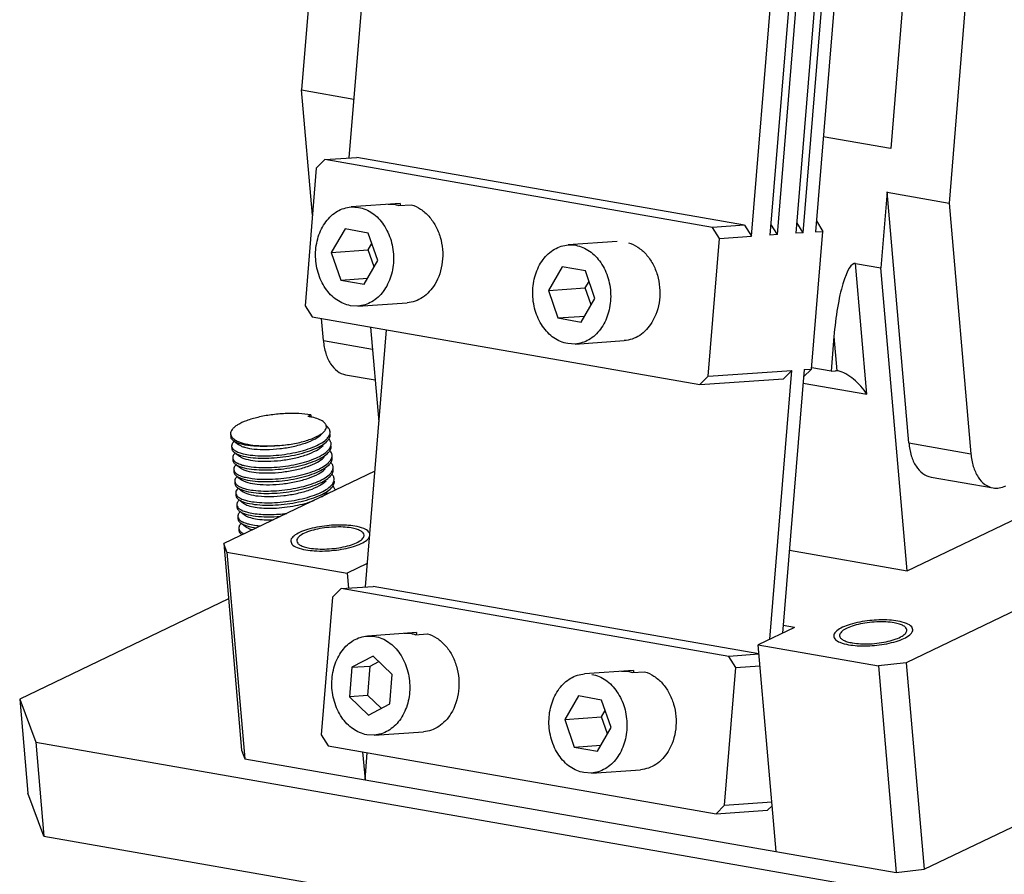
# Model space of a CAD drawing. Header units: millimetres. Extents: x -24622 to 2314, y -1603 to 2287.
# Tile 97 of 236: x -1998 to -1949, y 845 to 888. Entities that reach past the tile are written whole.
import ezdxf

# ---------------------------------------------------------------- set-up
doc = ezdxf.new("R2010")
doc.units = ezdxf.units.MM
doc.layers.add('02___PRT_ALL_AXES', color=7, linetype='Continuous')

msp = doc.modelspace()

# ---------------------------------------------------------------- linework, layer by layer
at = {"color": 7, "linetype": 'Continuous'}
for p, q in [((-1951.71, 912.099), (-1954.24, 881.209)), ((-1948.586, 911.554), (-1951.296, 878.46)), ((-1981.941, 908.126), (-1983.904, 884.156)), ((-1979.68, 903.207), (-1981.52, 880.734)), ((-1961.246, 876.788), (-1959.301, 900.542)), ((-1958.373, 900.605), (-1960.317, 876.852)), ((-1959.946, 876.877), (-1958.001, 900.631)), ((-1957.072, 900.695), (-1959.017, 876.941)), ((-1958.645, 876.967), (-1956.701, 900.72)), ((-1956.081, 900.763), (-1958.026, 877.009)), ((-1983.357, 877.854), (-1983.904, 884.156)), ((-1983.904, 884.156), (-1981.278, 883.697)), ((-1954.243, 881.208), (-1957.634, 881.8)), ((-1982.732, 880.651), (-1983.163, 880.224)), ((-1982.732, 880.651), (-1981.122, 880.761)), ((-1963.206, 877.24), (-1982.732, 880.651)), ((-1961.596, 877.351), (-1981.122, 880.761)), ((-1983.163, 880.224), (-1983.73, 873.296)), ((-1954.422, 879.02), (-1954.735, 875.204)), ((-1953.325, 866.39), (-1954.422, 879.02)), ((-1954.42, 879.006), (-1951.296, 878.46)), ((-1981.411, 878.265), (-1981.035, 878.246)), ((-1978.94, 878.435), (-1981.408, 878.265)), ((-1979.002, 878.333), (-1978.383, 878.375)), ((-1978.94, 878.435), (-1978.949, 878.328)), ((-1951.296, 878.46), (-1950.201, 865.845)), ((-1981.718, 877.159), (-1982.409, 875.976)), ((-1980.546, 876.955), (-1981.718, 877.159)), ((-1961.596, 877.351), (-1963.206, 877.24)), ((-1962.856, 876.677), (-1963.206, 877.24)), ((-1961.596, 877.351), (-1961.246, 876.788)), ((-1959.946, 876.877), (-1960.272, 877.402)), ((-1958.645, 876.967), (-1958.972, 877.492)), ((-1957.981, 877.56), (-1957.655, 877.035)), ((-1980.066, 875.567), (-1980.546, 876.955)), ((-1963.423, 869.749), (-1962.856, 876.677)), ((-1962.856, 876.677), (-1961.246, 876.788)), ((-1959.946, 876.877), (-1960.317, 876.852)), ((-1958.645, 876.967), (-1959.017, 876.941)), ((-1958.222, 870.106), (-1957.655, 877.035)), ((-1958.026, 877.009), (-1957.655, 877.035)), ((-1980.551, 876.104), (-1980.363, 876.426)), ((-1970.476, 876.355), (-1970.1, 876.336)), ((-1968.006, 876.525), (-1970.474, 876.356)), ((-1982.409, 875.976), (-1980.551, 876.104)), ((-1982.409, 875.976), (-1981.928, 874.588)), ((-1980.254, 875.245), (-1980.551, 876.104)), ((-1980.757, 874.383), (-1980.066, 875.567)), ((-1970.783, 875.25), (-1971.474, 874.066)), ((-1969.612, 875.045), (-1970.783, 875.25)), ((-1955.433, 868.843), (-1956.004, 875.425)), ((-1956.004, 875.425), (-1954.735, 875.204)), ((-1953.411, 859.951), (-1954.735, 875.204)), ((-1981.928, 874.588), (-1980.583, 874.68)), ((-1969.131, 873.657), (-1969.612, 875.045)), ((-1981.928, 874.588), (-1980.757, 874.383)), ((-1971.474, 874.066), (-1969.617, 874.194)), ((-1969.617, 874.194), (-1969.429, 874.516)), ((-1969.319, 873.335), (-1969.617, 874.194)), ((-1971.474, 874.066), (-1970.994, 872.678)), ((-1983.73, 873.296), (-1983.38, 872.733)), ((-1981.064, 873.278), (-1981.44, 873.297)), ((-1981.066, 873.277), (-1978.589, 873.447)), ((-1969.822, 872.474), (-1969.131, 873.657)), ((-1983.38, 872.733), (-1963.854, 869.323)), ((-1970.994, 872.678), (-1969.649, 872.771)), ((-1970.994, 872.678), (-1969.822, 872.474)), ((-1982.809, 871.54), (-1982.905, 872.65)), ((-1980.436, 872.219), (-1980.022, 867.447)), ((-1979.643, 872.08), (-1980.702, 859.138)), ((-1957.098, 871.738), (-1957.24, 870.003)), ((-1957.098, 871.738), (-1956.949, 870.018)), ((-1982.809, 871.54), (-1980.34, 871.109)), ((-1970.129, 871.368), (-1970.505, 871.387)), ((-1970.132, 871.367), (-1967.655, 871.538)), ((-1981.691, 869.82), (-1980.205, 869.561)), ((-1963.854, 869.323), (-1963.423, 869.749)), ((-1963.423, 869.749), (-1959.213, 870.038)), ((-1960.321, 856.504), (-1959.213, 870.038)), ((-1958.593, 870.081), (-1959.68, 856.811)), ((-1959.644, 869.612), (-1959.213, 870.038)), ((-1958.222, 870.106), (-1958.624, 869.709)), ((-1958.593, 870.081), (-1958.222, 870.106)), ((-1957.24, 870.003), (-1958.216, 870.173)), ((-1957.24, 870.003), (-1957.021, 870.018)), ((-1956.882, 870.011), (-1956.949, 870.018)), ((-1963.854, 869.323), (-1959.644, 869.612)), ((-1958.649, 869.404), (-1955.433, 868.843)), ((-1983.442, 867.796), (-1983.597, 867.722)), ((-1983.442, 867.796), (-1983.432, 867.684)), ((-1987.305, 866.469), (-1987.333, 866.438)), ((-1987.262, 866.443), (-1987.086, 866.311)), ((-1953.325, 866.39), (-1950.201, 865.845)), ((-1987.254, 865.878), (-1987.282, 865.848)), ((-1987.211, 865.853), (-1987.034, 865.72)), ((-1987.202, 865.287), (-1987.231, 865.257)), ((-1987.16, 865.262), (-1986.983, 865.13)), ((-1980.224, 864.974), (-1987.826, 861.325)), ((-1987.151, 864.697), (-1987.18, 864.666)), ((-1987.109, 864.671), (-1986.932, 864.539)), ((-1952.208, 864.671), (-1949.084, 864.125)), ((-1987.1, 864.106), (-1987.128, 864.076)), ((-1987.057, 864.081), (-1986.881, 863.948)), ((-1987.049, 863.516), (-1987.077, 863.485)), ((-1987.006, 863.49), (-1986.829, 863.358)), ((-1953.411, 859.951), (-1946.071, 863.475)), ((-1986.997, 862.925), (-1987.026, 862.894)), ((-1986.955, 862.9), (-1986.778, 862.767)), ((-1986.946, 862.334), (-1986.975, 862.304)), ((-1986.904, 862.309), (-1986.727, 862.176)), ((-1986.929, 861.776), (-1986.912, 861.763)), ((-1987.826, 861.325), (-1986.924, 850.93)), ((-1987.664, 860.891), (-1987.826, 861.325)), ((-1987.664, 860.891), (-1986.762, 850.496)), ((-1987.664, 860.891), (-1981.611, 859.834)), ((-1959.338, 860.986), (-1953.411, 859.951)), ((-1980.606, 860.316), (-1981.611, 859.834)), ((-1981.611, 859.834), (-1981.546, 859.08)), ((-1981.914, 859.055), (-1982.345, 858.628)), ((-1981.914, 859.055), (-1980.304, 859.166)), ((-1962.388, 855.645), (-1981.914, 859.055)), ((-1960.875, 855.772), (-1980.304, 859.166)), ((-1945.689, 859.054), (-1953.461, 855.322)), ((-1987.584, 858.539), (-1998.101, 853.49)), ((-1982.345, 858.628), (-1982.912, 851.7)), ((-1978.122, 856.839), (-1980.591, 856.67)), ((-1978.122, 856.839), (-1978.131, 856.733)), ((-1959.089, 857.095), (-1960.914, 856.219)), ((-1959.089, 857.095), (-1959.649, 857.193)), ((-1980.593, 856.67), (-1980.217, 856.65)), ((-1978.184, 856.737), (-1977.565, 856.78)), ((-1960.012, 845.824), (-1960.914, 856.219)), ((-1960.914, 856.219), (-1954.861, 855.162)), ((-1980.298, 855.66), (-1981.373, 855.095)), ((-1980.444, 855.159), (-1980.013, 855.386)), ((-1979.344, 854.741), (-1980.298, 855.66)), ((-1960.873, 855.749), (-1962.388, 855.645)), ((-1962.038, 855.082), (-1962.388, 855.645)), ((-1953.461, 855.322), (-1954.861, 855.162)), ((-1953.461, 855.322), (-1952.559, 844.927)), ((-1981.373, 855.095), (-1981.495, 853.611)), ((-1981.373, 855.095), (-1980.444, 855.159)), ((-1980.566, 853.674), (-1980.444, 855.159)), ((-1967.188, 854.93), (-1969.656, 854.76)), ((-1967.25, 854.827), (-1966.63, 854.87)), ((-1967.188, 854.93), (-1967.197, 854.823)), ((-1962.605, 848.154), (-1962.038, 855.082)), ((-1962.038, 855.082), (-1960.823, 855.165)), ((-1954.861, 855.162), (-1953.959, 844.767)), ((-1979.465, 853.256), (-1979.344, 854.741)), ((-1998.101, 853.49), (-1997.691, 848.765)), ((-1998.101, 853.49), (-1997.292, 851.322)), ((-1980.566, 853.674), (-1981.495, 853.611)), ((-1981.495, 853.611), (-1980.541, 852.691)), ((-1979.897, 853.03), (-1980.566, 853.674)), ((-1969.965, 853.654), (-1970.656, 852.471)), ((-1968.794, 853.449), (-1969.965, 853.654)), ((-1968.313, 852.061), (-1968.794, 853.449)), ((-1980.541, 852.691), (-1979.465, 853.256)), ((-1968.799, 852.598), (-1968.611, 852.92)), ((-1970.656, 852.471), (-1968.799, 852.598)), ((-1970.656, 852.471), (-1970.176, 851.083)), ((-1968.501, 851.739), (-1968.799, 852.598)), ((-1980.248, 851.682), (-1977.771, 851.852)), ((-1969.004, 850.878), (-1968.313, 852.061)), ((-1952.559, 844.927), (-1937.68, 852.071)), ((-1982.912, 851.7), (-1982.562, 851.137)), ((-1980.246, 851.682), (-1980.622, 851.701)), ((-1997.292, 851.322), (-1996.882, 846.596)), ((-1997.292, 851.322), (-1946.525, 842.455)), ((-1986.924, 850.93), (-1986.762, 850.496)), ((-1982.562, 851.137), (-1963.036, 847.727)), ((-1970.176, 851.083), (-1968.831, 851.175)), ((-1970.176, 851.083), (-1969.004, 850.878)), ((-1986.762, 850.496), (-1953.959, 844.767)), ((-1980.83, 850.835), (-1980.709, 849.439)), ((-1980.709, 849.439), (-1980.598, 850.794)), ((-1969.314, 849.772), (-1966.837, 849.942)), ((-1969.311, 849.772), (-1969.687, 849.792)), ((-1996.882, 846.596), (-1997.691, 848.765)), ((-1963.036, 847.727), (-1962.605, 848.154)), ((-1963.036, 847.727), (-1960.436, 847.906)), ((-1962.605, 848.154), (-1960.228, 848.317)), ((-1960.436, 847.906), (-1960.212, 848.127)), ((-1996.882, 846.596), (-1946.115, 837.73)), ((-1953.959, 844.767), (-1952.559, 844.927))]:
    msp.add_line(p, q, dxfattribs=at)
for centre, radius, start, end in [((-1979.446, 876.837), 1.56, 80.0793, 93.8673), ((-1979.456, 876.779), 1.618, 73.7096, 80.0706), ((-1956.981, 869.444), 0.575, 86.7737, 93.9514), ((-1984.129, 864.218), 3.544, 79.0125, 81.3591), ((-1984.066, 864.551), 3.206, 78.3205, 78.9855), ((-1984.035, 864.701), 3.052, 77.5693, 78.3212), ((-1982.905, 867.2), 0.25, 14.0818, 21.19), ((-1982.928, 866.22), 0.542, 38.5449, 42.7103), ((-1986.854, 866.639), 0.755, 238.142, 239.9995), ((-1982.877, 865.629), 0.542, 38.5449, 42.7103), ((-1986.802, 866.048), 0.755, 238.142, 239.9995), ((-1982.825, 865.038), 0.542, 38.5449, 42.7103), ((-1986.751, 865.457), 0.755, 238.142, 239.9995), ((-1982.774, 864.448), 0.542, 38.5449, 42.7103), ((-1986.7, 864.867), 0.755, 238.142, 239.9995), ((-1982.723, 863.857), 0.542, 38.5449, 42.7103), ((-1986.649, 864.276), 0.755, 238.142, 239.9995), ((-1986.597, 863.685), 0.755, 238.142, 239.9995), ((-1986.546, 863.095), 0.755, 238.142, 239.9995), ((-1986.578, 862.243), 0.585, 233.1282, 235.1516), ((-1985.621, 866.683), 4.484, 262.7854, 265.4935), ((-1978.628, 855.241), 1.56, 80.0793, 93.8673), ((-1978.638, 855.183), 1.618, 73.7096, 80.0706), ((-1967.693, 853.331), 1.56, 80.0793, 93.8673), ((-1967.704, 853.274), 1.618, 73.7096, 80.0706)]:
    msp.add_arc(centre, radius, start, end, dxfattribs=at)
msp.add_ellipse((-1956.317, 871.601), major_axis=(0.298, 3.826), ratio=0.205705, start_param=-0.019654, end_param=1.551143, dxfattribs=at)
for points, start_tangent, end_tangent in [([(-1981.44, 873.297), (-1982.13, 873.586), (-1982.7, 874.169), (-1983.073, 874.967), (-1983.2, 875.874), (-1983.063, 876.766), (-1982.68, 877.525), (-1982.104, 878.048), (-1981.411, 878.265)], (-0.985088, 0.172054), (0.997579, 0.069544)), ([(-1981.035, 878.246), (-1980.344, 877.956), (-1979.774, 877.374), (-1979.401, 876.575), (-1979.274, 875.669), (-1979.411, 874.776), (-1979.794, 874.018), (-1980.371, 873.494), (-1981.064, 873.277)], (0.985088, -0.172054), (-0.997579, -0.069544)), ([(-1978.383, 878.375), (-1977.911, 878.156), (-1977.494, 877.795), (-1977.158, 877.315), (-1976.925, 876.748), (-1976.818, 875.497), (-1977.201, 874.359)], (0.959937, -0.280216), (-0.525312, -0.85091)), ([(-1970.505, 871.387), (-1971.196, 871.676), (-1971.766, 872.259), (-1972.139, 873.058), (-1972.266, 873.964), (-1972.129, 874.857), (-1971.746, 875.615), (-1971.169, 876.138), (-1970.476, 876.355)], (-0.985088, 0.172054), (0.997579, 0.069544)), ([(-1970.1, 876.336), (-1969.41, 876.047), (-1968.84, 875.464), (-1968.467, 874.666), (-1968.34, 873.759), (-1968.477, 872.867), (-1968.86, 872.108), (-1969.436, 871.585), (-1970.129, 871.368)], (0.985088, -0.172054), (-0.997579, -0.069544)), ([(-1967.448, 876.465), (-1966.977, 876.246), (-1966.56, 875.885), (-1966.224, 875.406), (-1965.99, 874.838), (-1965.884, 873.587), (-1966.267, 872.449)], (0.959937, -0.280216), (-0.525312, -0.85091)), ([(-1977.201, 874.359), (-1977.814, 873.714), (-1978.189, 873.529), (-1978.589, 873.447)], (-0.525312, -0.85091), (-0.997646, -0.068569)), ([(-1966.267, 872.449), (-1966.88, 871.804), (-1967.255, 871.619), (-1967.655, 871.538)], (-0.525312, -0.85091), (-0.997646, -0.068569)), ([(-1982.809, 871.54), (-1982.686, 870.895), (-1982.443, 870.367), (-1982.102, 869.998), (-1981.691, 869.82)], (0.086441, -0.996257), (0.985111, -0.171918)), ([(-1955.433, 868.843), (-1956.109, 869.591), (-1956.503, 869.865), (-1956.882, 870.011)], (-0.563035, 0.826433), (-0.98532, 0.170715)), ([(-1983.442, 867.796), (-1984.05, 867.862), (-1984.733, 867.863), (-1985.437, 867.8), (-1986.105, 867.677), (-1986.683, 867.504), (-1987.127, 867.295), (-1987.287, 867.182), (-1987.4, 867.067), (-1987.465, 866.951), (-1987.48, 866.837)], (-0.985088, 0.172054), (0.086283, -0.996271)), ([(-1982.817, 867.462), (-1983.051, 867.585), (-1983.378, 867.682)], (-0.807424, 0.589971), (-0.976545, 0.215315)), ([(-1982.672, 867.291), (-1982.695, 867.336), (-1982.817, 867.462)], (-0.360852, 0.932623), (-0.807424, 0.589971)), ([(-1982.77, 866.965), (-1982.672, 867.115), (-1982.663, 867.261)], (0.684555, 0.728961), (-0.242557, 0.970137)), ([(-1982.471, 866.951), (-1982.523, 867.101), (-1982.648, 867.241)], (-0.08614, 0.996283), (-0.772269, 0.635296)), ([(-1987.48, 866.837), (-1987.476, 866.807), (-1987.44, 866.718)], (0.086283, -0.996271), (0.518672, -0.854973)), ([(-1987.086, 866.311), (-1986.953, 866.235), (-1986.772, 866.17), (-1986.289, 866.082), (-1985.682, 866.057), (-1985.007, 866.102), (-1984.329, 866.214), (-1983.711, 866.385), (-1983.211, 866.603), (-1982.878, 866.849)], (0.800164, -0.599781), (0.684836, 0.728697)), ([(-1985.094, 866.252), (-1984.341, 866.347), (-1983.66, 866.509), (-1983.117, 866.721), (-1982.916, 866.841), (-1982.77, 866.965)], (0.997024, 0.077087), (0.684555, 0.728961)), ([(-1982.672, 866.557), (-1982.613, 866.616), (-1982.496, 866.795)], (0.737009, 0.675882), (0.364967, 0.931021)), ([(-1982.496, 866.795), (-1982.483, 866.834), (-1982.471, 866.951)], (0.364967, 0.931021), (-0.08614, 0.996283)), ([(-1982.486, 866.677), (-1982.472, 866.716), (-1982.461, 866.833)], (0.364967, 0.931021), (-0.08614, 0.996283)), ([(-1987.429, 866.591), (-1987.444, 866.617), (-1987.468, 866.696)], (-0.563776, 0.825928), (-0.086659, 0.996238)), ([(-1987.44, 866.718), (-1987.404, 866.669), (-1987.231, 866.532)], (0.518672, -0.854973), (0.865449, -0.500997)), ([(-1987.4, 866.347), (-1987.414, 866.316), (-1987.427, 866.224)], (-0.459261, -0.888301), (0.086059, -0.99629)), ([(-1987.339, 866.501), (-1987.366, 866.523), (-1987.429, 866.591)], (-0.799986, 0.600019), (-0.563776, 0.825928)), ([(-1987.333, 866.438), (-1987.354, 866.415), (-1987.4, 866.347)], (-0.684741, -0.728787), (-0.459261, -0.888301)), ([(-1985.094, 866.252), (-1985.823, 866.212), (-1986.478, 866.245), (-1986.998, 866.345), (-1987.194, 866.417), (-1987.339, 866.501)], (-0.994765, -0.102193), (-0.799986, 0.600019)), ([(-1987.231, 866.532), (-1986.861, 866.383), (-1986.356, 866.283), (-1985.753, 866.238), (-1985.094, 866.252)], (0.865449, -0.500997), (0.997918, 0.064499)), ([(-1987.034, 865.72), (-1986.901, 865.644), (-1986.721, 865.579), (-1986.238, 865.491), (-1985.63, 865.467), (-1984.956, 865.511), (-1984.277, 865.623), (-1983.659, 865.795), (-1983.16, 866.013), (-1982.827, 866.259)], (0.799736, -0.600352), (0.684441, 0.729068)), ([(-1986.491, 865.779), (-1985.472, 865.747), (-1984.344, 865.885), (-1983.813, 866.012), (-1983.342, 866.171), (-1982.954, 866.356), (-1982.672, 866.557)], (0.992026, -0.126034), (0.737009, 0.675882)), ([(-1986.481, 865.66), (-1985.427, 865.631), (-1984.267, 865.78), (-1983.726, 865.916), (-1983.253, 866.086), (-1982.874, 866.28), (-1982.61, 866.489)], (0.992026, -0.126034), (0.68457, 0.728947)), ([(-1982.61, 866.489), (-1982.589, 866.513), (-1982.534, 866.584)], (0.68457, 0.728947), (0.55272, 0.833367)), ([(-1982.534, 866.584), (-1982.52, 866.607), (-1982.486, 866.677)], (0.55272, 0.833367), (0.364967, 0.931021)), ([(-1982.42, 866.36), (-1982.429, 866.411), (-1982.504, 866.557)], (-0.08614, 0.996283), (-0.622496, 0.782623)), ([(-1982.445, 866.204), (-1982.431, 866.244), (-1982.42, 866.36)], (0.364967, 0.931021), (-0.08614, 0.996283)), ([(-1982.434, 866.086), (-1982.421, 866.126), (-1982.41, 866.242)], (0.364967, 0.931021), (-0.08614, 0.996283)), ([(-1953.325, 866.39), (-1953.202, 865.746), (-1952.96, 865.217), (-1952.619, 864.849), (-1952.208, 864.671)], (0.086441, -0.996257), (0.985058, -0.172222)), ([(-1987.427, 866.224), (-1987.378, 866.105), (-1987.252, 865.997)], (0.086059, -0.99629), (0.849207, -0.52806)), ([(-1987.417, 866.105), (-1987.402, 866.045)], (0.086059, -0.99629), (0.382203, -0.924078)), ([(-1987.402, 866.045), (-1987.384, 866.01), (-1987.288, 865.91)], (0.382203, -0.924078), (0.799807, -0.600258)), ([(-1987.349, 865.756), (-1987.362, 865.725), (-1987.376, 865.633)], (-0.459261, -0.888301), (0.086059, -0.99629)), ([(-1987.282, 865.848), (-1987.302, 865.825), (-1987.349, 865.756)], (-0.684741, -0.728787), (-0.459261, -0.888301)), ([(-1987.288, 865.91), (-1987.15, 865.83), (-1986.967, 865.76), (-1986.481, 865.66)], (0.799807, -0.600258), (0.992026, -0.126034)), ([(-1987.231, 865.985), (-1987.17, 865.952), (-1986.942, 865.868)], (0.865879, -0.500254), (0.960587, -0.277978)), ([(-1986.942, 865.868), (-1986.841, 865.841), (-1986.491, 865.779)], (0.960587, -0.277978), (0.992026, -0.126034)), ([(-1986.44, 865.188), (-1985.421, 865.157), (-1984.293, 865.294), (-1983.762, 865.421), (-1983.29, 865.581), (-1982.903, 865.765), (-1982.621, 865.966)], (0.992026, -0.126034), (0.737009, 0.675882)), ([(-1986.43, 865.07), (-1985.376, 865.04), (-1984.215, 865.19), (-1983.675, 865.326), (-1983.202, 865.495), (-1982.823, 865.689), (-1982.559, 865.899)], (0.992026, -0.126034), (0.68457, 0.728947)), ([(-1982.621, 865.966), (-1982.597, 865.989), (-1982.535, 866.056)], (0.737009, 0.675882), (0.636014, 0.771678)), ([(-1982.559, 865.899), (-1982.538, 865.922), (-1982.483, 865.993)], (0.68457, 0.728947), (0.55272, 0.833367)), ([(-1982.535, 866.056), (-1982.506, 866.093), (-1982.445, 866.204)], (0.636014, 0.771678), (0.364967, 0.931021)), ([(-1982.483, 865.993), (-1982.469, 866.017), (-1982.434, 866.086)], (0.55272, 0.833367), (0.364967, 0.931021)), ([(-1982.369, 865.77), (-1982.377, 865.82), (-1982.453, 865.967)], (-0.08614, 0.996283), (-0.622496, 0.782623)), ([(-1982.393, 865.614), (-1982.38, 865.653), (-1982.369, 865.77)], (0.364967, 0.931021), (-0.08614, 0.996283)), ([(-1950.201, 865.845), (-1950.078, 865.2), (-1949.836, 864.671), (-1949.495, 864.303), (-1949.083, 864.125)], (0.086441, -0.996257), (0.985111, -0.171918)), ([(-1987.376, 865.633), (-1987.326, 865.514), (-1987.201, 865.406)], (0.086059, -0.99629), (0.849207, -0.52806)), ([(-1987.366, 865.515), (-1987.351, 865.455)], (0.086059, -0.99629), (0.382203, -0.924078)), ([(-1987.351, 865.455), (-1987.332, 865.419), (-1987.236, 865.319)], (0.382203, -0.924078), (0.799807, -0.600258)), ([(-1987.231, 865.257), (-1987.251, 865.234), (-1987.297, 865.166)], (-0.684741, -0.728787), (-0.459261, -0.888301)), ([(-1987.236, 865.319), (-1987.099, 865.239), (-1986.916, 865.17), (-1986.43, 865.07)], (0.799807, -0.600258), (0.992026, -0.126034)), ([(-1987.18, 865.394), (-1987.119, 865.362), (-1986.891, 865.277)], (0.865879, -0.500254), (0.960587, -0.277978)), ([(-1986.983, 865.13), (-1986.85, 865.053), (-1986.67, 864.988), (-1986.187, 864.9), (-1985.579, 864.876), (-1984.904, 864.921), (-1984.226, 865.033), (-1983.608, 865.204), (-1983.109, 865.422), (-1982.776, 865.668)], (0.800164, -0.599781), (0.684833, 0.7287)), ([(-1986.891, 865.277), (-1986.789, 865.25), (-1986.44, 865.188)], (0.960587, -0.277978), (0.992026, -0.126034)), ([(-1986.389, 864.597), (-1985.369, 864.566), (-1984.242, 864.704), (-1983.711, 864.831), (-1983.239, 864.99), (-1982.852, 865.175), (-1982.569, 865.376)], (0.992026, -0.126034), (0.737009, 0.675882)), ([(-1986.379, 864.479), (-1985.325, 864.45), (-1984.164, 864.599), (-1983.624, 864.735), (-1983.151, 864.904), (-1982.772, 865.099), (-1982.508, 865.308)], (0.992026, -0.126034), (0.68457, 0.728947)), ([(-1982.569, 865.376), (-1982.546, 865.398), (-1982.483, 865.466)], (0.737009, 0.675882), (0.636014, 0.771678)), ([(-1982.508, 865.308), (-1982.486, 865.332), (-1982.432, 865.403)], (0.68457, 0.728947), (0.55272, 0.833367)), ([(-1982.483, 865.466), (-1982.455, 865.503), (-1982.393, 865.614)], (0.636014, 0.771678), (0.364967, 0.931021)), ([(-1982.432, 865.403), (-1982.417, 865.426), (-1982.383, 865.495)], (0.55272, 0.833367), (0.364967, 0.931021)), ([(-1982.318, 865.179), (-1982.326, 865.23), (-1982.402, 865.376)], (-0.08614, 0.996283), (-0.622496, 0.782623)), ([(-1982.383, 865.495), (-1982.37, 865.535), (-1982.359, 865.652)], (0.364967, 0.931021), (-0.08614, 0.996283)), ([(-1987.297, 865.166), (-1987.311, 865.135), (-1987.325, 865.042)], (-0.459261, -0.888301), (0.086059, -0.99629)), ([(-1987.325, 865.042), (-1987.275, 864.924), (-1987.15, 864.816)], (0.086059, -0.99629), (0.849207, -0.52806)), ([(-1987.314, 864.924), (-1987.299, 864.864)], (0.086059, -0.99629), (0.382203, -0.924078)), ([(-1987.299, 864.864), (-1987.281, 864.829), (-1987.185, 864.729)], (0.382203, -0.924078), (0.799807, -0.600258)), ([(-1987.129, 864.803), (-1987.068, 864.771), (-1986.839, 864.686)], (0.865879, -0.500254), (0.960587, -0.277978)), ([(-1986.932, 864.539), (-1986.799, 864.463), (-1986.619, 864.398), (-1986.136, 864.31), (-1985.528, 864.285), (-1984.853, 864.33), (-1984.175, 864.442), (-1983.557, 864.613), (-1983.058, 864.831), (-1982.724, 865.078)], (0.799736, -0.600352), (0.684441, 0.729068)), ([(-1986.338, 864.007), (-1985.318, 863.976), (-1984.19, 864.113), (-1983.659, 864.24), (-1983.188, 864.4), (-1982.801, 864.584), (-1982.518, 864.785)], (0.992026, -0.126034), (0.737009, 0.675882)), ([(-1982.518, 864.785), (-1982.494, 864.807), (-1982.432, 864.875)], (0.737009, 0.675882), (0.636014, 0.771678)), ([(-1982.456, 864.718), (-1982.435, 864.741), (-1982.381, 864.812)], (0.68457, 0.728947), (0.55272, 0.833367)), ([(-1982.432, 864.875), (-1982.404, 864.912), (-1982.342, 865.023)], (0.636014, 0.771678), (0.364967, 0.931021)), ([(-1982.381, 864.812), (-1982.366, 864.835), (-1982.332, 864.905)], (0.55272, 0.833367), (0.364967, 0.931021)), ([(-1982.266, 864.589), (-1982.275, 864.639), (-1982.35, 864.785)], (-0.08614, 0.996283), (-0.622496, 0.782623)), ([(-1982.342, 865.023), (-1982.329, 865.062), (-1982.318, 865.179)], (0.364967, 0.931021), (-0.08614, 0.996283)), ([(-1982.332, 864.905), (-1982.319, 864.944), (-1982.307, 865.061)], (0.364967, 0.931021), (-0.08614, 0.996283)), ([(-1987.246, 864.575), (-1987.26, 864.544), (-1987.273, 864.452)], (-0.459261, -0.888301), (0.086059, -0.99629)), ([(-1987.273, 864.452), (-1987.224, 864.333), (-1987.098, 864.225)], (0.086059, -0.99629), (0.849207, -0.52806)), ([(-1987.263, 864.334), (-1987.248, 864.274)], (0.086059, -0.99629), (0.382203, -0.924078)), ([(-1987.248, 864.274), (-1987.23, 864.238), (-1987.134, 864.138)], (0.382203, -0.924078), (0.799807, -0.600258)), ([(-1987.18, 864.666), (-1987.2, 864.644), (-1987.246, 864.575)], (-0.684741, -0.728787), (-0.459261, -0.888301)), ([(-1987.185, 864.729), (-1987.048, 864.648), (-1986.865, 864.579), (-1986.379, 864.479)], (0.799807, -0.600258), (0.992026, -0.126034)), ([(-1986.881, 863.948), (-1986.748, 863.872), (-1986.567, 863.807), (-1986.084, 863.719), (-1985.477, 863.695), (-1984.802, 863.739), (-1984.124, 863.851), (-1983.506, 864.023), (-1983.006, 864.241), (-1982.673, 864.487)], (0.800164, -0.599781), (0.684836, 0.728697)), ([(-1986.839, 864.686), (-1986.738, 864.66), (-1986.389, 864.597)], (0.960587, -0.277978), (0.992026, -0.126034)), ([(-1986.327, 863.889), (-1985.274, 863.859), (-1984.113, 864.009), (-1983.572, 864.145), (-1983.1, 864.314), (-1982.721, 864.508), (-1982.456, 864.718)], (0.992026, -0.126034), (0.68457, 0.728947)), ([(-1982.467, 864.194), (-1982.443, 864.217), (-1982.381, 864.284)], (0.737009, 0.675882), (0.636014, 0.771678)), ([(-1982.381, 864.284), (-1982.352, 864.321), (-1982.291, 864.432)], (0.636014, 0.771678), (0.364967, 0.931021)), ([(-1982.329, 864.222), (-1982.315, 864.245), (-1982.281, 864.314)], (0.55272, 0.833367), (0.364967, 0.931021)), ([(-1982.291, 864.432), (-1982.278, 864.472), (-1982.266, 864.589)], (0.364967, 0.931021), (-0.08614, 0.996283)), ([(-1982.281, 864.314), (-1982.267, 864.354), (-1982.256, 864.47)], (0.364967, 0.931021), (-0.08614, 0.996283)), ([(-1987.195, 863.985), (-1987.209, 863.953), (-1987.222, 863.861)], (-0.459261, -0.888301), (0.086059, -0.99629)), ([(-1987.222, 863.861), (-1987.173, 863.742), (-1987.047, 863.635)], (0.086059, -0.99629), (0.849207, -0.52806)), ([(-1987.128, 864.076), (-1987.149, 864.053), (-1987.195, 863.985)], (-0.684741, -0.728787), (-0.459261, -0.888301)), ([(-1987.134, 864.138), (-1986.996, 864.058), (-1986.814, 863.988), (-1986.327, 863.889)], (0.799807, -0.600258), (0.992026, -0.126034)), ([(-1987.077, 864.213), (-1987.016, 864.181), (-1986.788, 864.096)], (0.865879, -0.500254), (0.960587, -0.277978)), ([(-1986.788, 864.096), (-1986.687, 864.069), (-1986.338, 864.007)], (0.960587, -0.277978), (0.992026, -0.126034)), ([(-1986.286, 863.416), (-1985.267, 863.385), (-1984.139, 863.522), (-1983.608, 863.65), (-1983.137, 863.809), (-1982.749, 863.993), (-1982.467, 864.194)], (0.992026, -0.126034), (0.737009, 0.675882)), ([(-1986.276, 863.298), (-1985.222, 863.269), (-1984.062, 863.418), (-1983.521, 863.554), (-1983.048, 863.723), (-1982.669, 863.917), (-1982.405, 864.127)], (0.992026, -0.126034), (0.68457, 0.728947)), ([(-1982.913, 863.674), (-1982.826, 863.728), (-1982.622, 863.896)], (0.862292, 0.506411), (0.684441, 0.729068)), ([(-1982.405, 864.127), (-1982.384, 864.151), (-1982.329, 864.222)], (0.68457, 0.728947), (0.55272, 0.833367)), ([(-1982.217, 864.017), (-1982.228, 864.063), (-1982.299, 864.195)], (-0.146154, 0.989262), (-0.622496, 0.782623)), ([(-1949.083, 864.125), (-1948.768, 864.123), (-1948.448, 864.225)], (0.985111, -0.171918), (0.901475, 0.432831)), ([(-1987.212, 863.743), (-1987.197, 863.683)], (0.086059, -0.99629), (0.382203, -0.924078)), ([(-1987.197, 863.683), (-1987.179, 863.648), (-1987.083, 863.548)], (0.382203, -0.924078), (0.799807, -0.600258)), ([(-1987.144, 863.394), (-1987.157, 863.363), (-1987.171, 863.27)], (-0.459261, -0.888301), (0.086059, -0.99629)), ([(-1987.171, 863.27), (-1987.121, 863.152), (-1986.996, 863.044)], (0.086059, -0.99629), (0.849207, -0.52806)), ([(-1987.077, 863.485), (-1987.097, 863.462), (-1987.144, 863.394)], (-0.684741, -0.728787), (-0.459261, -0.888301)), ([(-1987.083, 863.548), (-1986.945, 863.467), (-1986.762, 863.398), (-1986.276, 863.298)], (0.799807, -0.600258), (0.992026, -0.126034)), ([(-1987.026, 863.622), (-1986.965, 863.59), (-1986.737, 863.505)], (0.865879, -0.500254), (0.960587, -0.277978)), ([(-1986.829, 863.358), (-1986.595, 863.241), (-1986.247, 863.157), (-1985.808, 863.111), (-1985.303, 863.107), (-1984.219, 863.231), (-1983.251, 863.509)], (0.799736, -0.600352), (0.924802, 0.380449)), ([(-1986.737, 863.505), (-1986.636, 863.478), (-1986.286, 863.416)], (0.960587, -0.277978), (0.992026, -0.126034)), ([(-1987.161, 863.152), (-1987.146, 863.092)], (0.086059, -0.99629), (0.382203, -0.924078)), ([(-1987.146, 863.092), (-1987.127, 863.057), (-1987.031, 862.957)], (0.382203, -0.924078), (0.799807, -0.600258)), ([(-1987.092, 862.803), (-1987.106, 862.772), (-1987.12, 862.68)], (-0.459261, -0.888301), (0.086059, -0.99629)), ([(-1987.026, 862.894), (-1987.046, 862.872), (-1987.092, 862.803)], (-0.684741, -0.728787), (-0.459261, -0.888301)), ([(-1987.031, 862.957), (-1986.894, 862.877), (-1986.711, 862.807), (-1986.225, 862.707)], (0.799807, -0.600258), (0.992026, -0.126034)), ([(-1986.975, 863.031), (-1986.914, 862.999), (-1986.686, 862.914)], (0.865879, -0.500254), (0.960587, -0.277978)), ([(-1986.778, 862.767), (-1986.556, 862.655), (-1986.229, 862.572), (-1985.34, 862.514)], (0.800164, -0.599781), (0.999787, 0.02063)), ([(-1986.686, 862.914), (-1986.584, 862.888), (-1986.235, 862.825)], (0.960587, -0.277978), (0.992026, -0.126034)), ([(-1986.235, 862.825), (-1985.49, 862.786), (-1984.652, 862.842)], (0.992026, -0.126034), (0.992712, 0.12051)), ([(-1987.12, 862.68), (-1987.07, 862.561), (-1986.945, 862.453)], (0.086059, -0.99629), (0.849207, -0.52806)), ([(-1987.109, 862.562), (-1987.094, 862.502)], (0.086059, -0.99629), (0.382203, -0.924078)), ([(-1987.094, 862.502), (-1987.076, 862.466), (-1986.98, 862.366)], (0.382203, -0.924078), (0.799807, -0.600258)), ([(-1986.975, 862.304), (-1986.995, 862.281), (-1987.041, 862.213)], (-0.684741, -0.728787), (-0.459261, -0.888301)), ([(-1986.98, 862.366), (-1986.843, 862.286), (-1986.66, 862.216), (-1986.174, 862.117)], (0.799807, -0.600258), (0.992026, -0.126034)), ([(-1986.924, 862.441), (-1986.863, 862.409), (-1986.634, 862.324)], (0.865879, -0.500254), (0.960587, -0.277978)), ([(-1986.634, 862.324), (-1986.533, 862.297), (-1986.184, 862.235)], (0.960587, -0.277978), (0.992026, -0.126034)), ([(-1986.225, 862.707), (-1985.637, 862.668), (-1984.976, 862.691)], (0.992026, -0.126034), (0.996943, 0.078136)), ([(-1987.041, 862.213), (-1987.055, 862.181), (-1987.068, 862.089)], (-0.459261, -0.888301), (0.086059, -0.99629)), ([(-1987.068, 862.089), (-1987.019, 861.97), (-1986.893, 861.863)], (0.086059, -0.99629), (0.849207, -0.52806)), ([(-1987.058, 861.971), (-1987.043, 861.911)], (0.086059, -0.99629), (0.382203, -0.924078)), ([(-1987.043, 861.911), (-1987.025, 861.876), (-1986.929, 861.776)], (0.382203, -0.924078), (0.799807, -0.600258)), ([(-1986.893, 861.863), (-1986.874, 861.851), (-1986.809, 861.817)], (0.849207, -0.52806), (0.902309, -0.43109)), ([(-1986.727, 862.176), (-1986.578, 862.093), (-1986.372, 862.024)], (0.799736, -0.600352), (0.966836, -0.255398)), ([(-1981.216, 862.197), (-1981.643, 862.246), (-1982.169, 862.254), (-1982.633, 862.221), (-1983.133, 862.147), (-1983.609, 862.03), (-1984.003, 861.882), (-1984.295, 861.703), (-1984.441, 861.498), (-1984.391, 861.301), (-1984.131, 861.128), (-1983.692, 861.008)], (-0.985088, 0.172054), (0.985088, -0.172054)), ([(-1981.402, 862.108), (-1981.815, 862.153), (-1982.279, 862.153), (-1982.758, 862.11), (-1983.212, 862.026), (-1983.605, 861.909), (-1983.907, 861.767), (-1984.016, 861.69), (-1984.093, 861.612), (-1984.137, 861.533), (-1984.148, 861.456)], (-0.985088, 0.172054), (0.085591, -0.99633)), ([(-1983.692, 861.008), (-1983.265, 860.959), (-1982.739, 860.951), (-1982.275, 860.984), (-1981.775, 861.058), (-1981.299, 861.175), (-1980.905, 861.324), (-1980.613, 861.502), (-1980.467, 861.707), (-1980.517, 861.904), (-1980.777, 862.077), (-1981.216, 862.197)], (0.985088, -0.172054), (-0.985088, 0.172054)), ([(-1980.76, 861.749), (-1980.811, 861.862), (-1980.939, 861.962), (-1981.139, 862.046), (-1981.402, 862.108)], (-0.085591, 0.99633), (-0.985088, 0.172054)), ([(-1984.148, 861.456), (-1984.098, 861.343), (-1983.969, 861.243), (-1983.769, 861.159), (-1983.507, 861.097)], (0.085591, -0.99633), (0.985088, -0.172054)), ([(-1983.507, 861.097), (-1983.093, 861.053), (-1982.629, 861.052), (-1982.15, 861.095), (-1981.696, 861.179), (-1981.303, 861.296), (-1981.001, 861.438), (-1980.892, 861.515), (-1980.815, 861.593), (-1980.771, 861.672), (-1980.76, 861.749)], (0.985088, -0.172054), (-0.085591, 0.99633)), ([(-1953.88, 857.423), (-1954.307, 857.472), (-1954.833, 857.479), (-1955.297, 857.447), (-1955.798, 857.372), (-1956.273, 857.256), (-1956.667, 857.107), (-1956.959, 856.928), (-1957.105, 856.723), (-1957.055, 856.527), (-1956.795, 856.354), (-1956.356, 856.234)], (-0.985088, 0.172054), (0.985088, -0.172054)), ([(-1954.066, 857.333), (-1954.479, 857.378), (-1954.944, 857.379), (-1955.422, 857.336), (-1955.876, 857.252), (-1956.27, 857.134), (-1956.571, 856.992), (-1956.68, 856.916), (-1956.757, 856.837), (-1956.801, 856.759), (-1956.812, 856.681)], (-0.985088, 0.172054), (0.085591, -0.99633)), ([(-1956.356, 856.234), (-1955.929, 856.184), (-1955.403, 856.177), (-1954.939, 856.209), (-1954.439, 856.284), (-1953.964, 856.4), (-1953.569, 856.549), (-1953.278, 856.728), (-1953.131, 856.933), (-1953.182, 857.129), (-1953.442, 857.302), (-1953.88, 857.423)], (0.985088, -0.172054), (-0.985088, 0.172054)), ([(-1953.425, 856.975), (-1953.475, 857.087), (-1953.603, 857.188), (-1953.803, 857.271), (-1954.066, 857.333)], (-0.085591, 0.99633), (-0.985088, 0.172054)), ([(-1956.171, 856.323), (-1955.757, 856.278), (-1955.293, 856.277), (-1954.815, 856.32), (-1954.36, 856.404), (-1953.967, 856.522), (-1953.665, 856.664), (-1953.557, 856.74), (-1953.479, 856.819), (-1953.435, 856.898), (-1953.425, 856.975)], (0.985088, -0.172054), (-0.085591, 0.99633)), ([(-1980.622, 851.701), (-1981.312, 851.991), (-1981.882, 852.574), (-1982.255, 853.372), (-1982.382, 854.278), (-1982.245, 855.171), (-1981.862, 855.93), (-1981.286, 856.453), (-1980.593, 856.67)], (-0.985088, 0.172054), (0.997579, 0.069544)), ([(-1980.217, 856.65), (-1979.526, 856.361), (-1978.956, 855.778), (-1978.583, 854.98), (-1978.456, 854.073), (-1978.593, 853.181), (-1978.976, 852.422), (-1979.553, 851.899), (-1980.246, 851.682)], (0.985088, -0.172054), (-0.997579, -0.069544)), ([(-1977.565, 856.78), (-1977.093, 856.56), (-1976.676, 856.199), (-1976.34, 855.72), (-1976.107, 855.152), (-1976, 853.902), (-1976.383, 852.763)], (0.959937, -0.280216), (-0.525312, -0.85091)), ([(-1956.812, 856.681), (-1956.762, 856.569), (-1956.634, 856.468), (-1956.433, 856.385), (-1956.171, 856.323)], (0.085591, -0.99633), (0.985088, -0.172054)), ([(-1966.63, 854.87), (-1966.159, 854.651), (-1965.742, 854.29), (-1965.406, 853.81), (-1965.172, 853.242), (-1965.066, 851.992), (-1965.449, 850.853)], (0.959937, -0.280216), (-0.525312, -0.85091)), ([(-1969.687, 849.792), (-1970.378, 850.081), (-1970.948, 850.664), (-1971.321, 851.462), (-1971.448, 852.368), (-1971.311, 853.261), (-1970.928, 854.02), (-1970.352, 854.543), (-1969.658, 854.76)], (-0.985088, 0.172054), (0.997579, 0.069544)), ([(-1969.282, 854.74), (-1968.592, 854.451), (-1968.022, 853.868), (-1967.649, 853.07), (-1967.522, 852.164), (-1967.659, 851.271), (-1968.042, 850.512), (-1968.618, 849.989), (-1969.311, 849.772)], (0.985088, -0.172054), (-0.997579, -0.069544)), ([(-1976.383, 852.763), (-1976.997, 852.118), (-1977.371, 851.933), (-1977.771, 851.852)], (-0.525312, -0.85091), (-0.997646, -0.068569)), ([(-1965.449, 850.853), (-1966.062, 850.208), (-1966.437, 850.023), (-1966.837, 849.942)], (-0.525312, -0.85091), (-0.997646, -0.068569))]:
    msp.add_spline(points, degree=3, dxfattribs=dict(at, start_tangent=start_tangent, end_tangent=end_tangent))
at = {"layer": '02___PRT_ALL_AXES', "color": 7, "linetype": 'Continuous'}
for p, q in [((-1987.48, 866.837), (-1987.468, 866.696)), ((-1987.427, 866.224), (-1987.417, 866.105)), ((-1987.376, 865.633), (-1987.366, 865.515)), ((-1987.325, 865.042), (-1987.314, 864.924)), ((-1987.273, 864.452), (-1987.263, 864.334)), ((-1987.222, 863.861), (-1987.212, 863.743)), ((-1987.171, 863.27), (-1987.161, 863.152)), ((-1987.12, 862.68), (-1987.109, 862.562)), ((-1987.068, 862.089), (-1987.058, 861.971))]:
    msp.add_line(p, q, dxfattribs=at)

doc.saveas('drawing.dxf')
